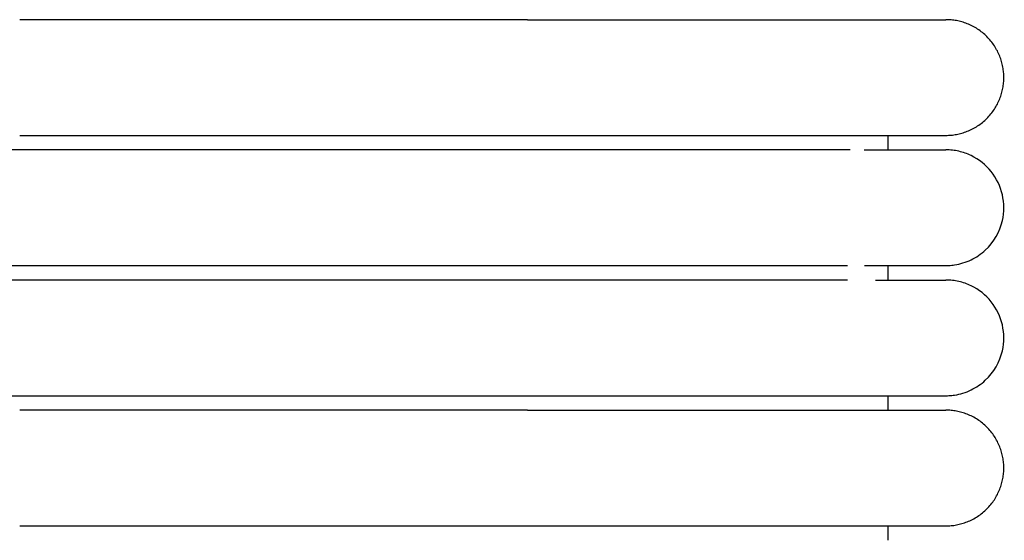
# Model space of a CAD drawing. Header units: millimetres. Extents: x -31695 to -19845, y -5614 to 7253.
# Tile 174 of 256: x -29446 to -29412, y 4676 to 4694. Entities that reach past the tile are written whole.
import ezdxf

# ---------------------------------------------------------------- set-up
doc = ezdxf.new("R2010")
doc.units = ezdxf.units.MM
doc.layers.add('2d', color=7, linetype='Continuous', true_color=0x000000)

msp = doc.modelspace()

# ---------------------------------------------------------------- linework, layer by layer
at = {"layer": '2d', "linetype": 'Continuous', "lineweight": -3}
for points in [[(-29428.526, 4693.995), (-29437.295, 4693.995), (-29446.065, 4693.995)], [(-29446.065, 4689.995), (-29437.295, 4689.995), (-29428.526, 4689.995)], [(-29416.065, 4689.495), (-29416.065, 4689.745), (-29416.065, 4689.995)], [(-29417.371, 4689.495), (-29431.718, 4689.495), (-29446.065, 4689.495)], [(-29446.065, 4685.495), (-29437.295, 4685.495), (-29428.526, 4685.495)], [(-29416.065, 4684.995), (-29416.065, 4685.245), (-29416.065, 4685.495)], [(-29428.526, 4684.995), (-29437.295, 4684.995), (-29446.065, 4684.995)], [(-29446.065, 4680.995), (-29437.295, 4680.995), (-29428.526, 4680.995)], [(-29416.065, 4680.495), (-29416.065, 4680.745), (-29416.065, 4680.995)], [(-29428.526, 4680.495), (-29437.295, 4680.495), (-29446.065, 4680.495)], [(-29446.065, 4676.495), (-29437.295, 4676.495), (-29428.526, 4676.495)], [(-29416.065, 4675.995), (-29416.065, 4676.245), (-29416.065, 4676.495)]]:
    msp.add_open_spline(points, degree=2, dxfattribs=at)
for points, weights, knots in [([(-29428.526, 4693.995), (-29423.555, 4693.995), (-29420.04, 4693.995), (-29417.69, 4693.995), (-29416.884, 4693.995)], [1, 0.853553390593, 0.853553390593, 0.853553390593, 0.919067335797], [0, 0, 0, 9.941125, 9.941125, 16.590224, 16.590224, 16.590224]), ([(-29414.065, 4689.995), (-29412.065, 4689.995), (-29412.065, 4691.995), (-29412.065, 4693.995), (-29414.065, 4693.995)], [1, 0.707106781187, 1, 0.707106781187, 1], [0, 0, 0, 1.570796, 1.570796, 3.141593, 3.141593, 3.141593]), ([(-29428.526, 4689.995), (-29423.555, 4689.995), (-29420.04, 4689.995), (-29417.69, 4689.995), (-29416.884, 4689.995)], [1, 0.853553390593, 0.853553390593, 0.853553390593, 0.919067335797], [0, 0, 0, 9.941125, 9.941125, 16.590224, 16.590224, 16.590224]), ([(-29446.065, 4689.495), (-29448.964, 4689.495), (-29451.014, 4689.495), (-29453.065, 4689.495), (-29453.065, 4689.495)], [1, 0.853553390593, 0.853553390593, 0.853553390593, 1], [0, 0, 0, 5.79899, 5.79899, 11.59798, 11.59798, 11.59798]), ([(-29453.065, 4685.495), (-29453.065, 4685.495), (-29451.014, 4685.495), (-29448.964, 4685.495), (-29446.065, 4685.495)], [1, 0.853553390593, 0.853553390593, 0.853553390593, 1], [0, 0, 0, 5.79899, 5.79899, 11.59798, 11.59798, 11.59798]), ([(-29446.065, 4684.995), (-29448.964, 4684.995), (-29451.014, 4684.995), (-29453.065, 4684.995), (-29453.065, 4684.995)], [1, 0.853553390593, 0.853553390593, 0.853553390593, 1], [0, 0, 0, 5.79899, 5.79899, 11.59798, 11.59798, 11.59798]), ([(-29453.065, 4680.995), (-29453.065, 4680.995), (-29451.014, 4680.995), (-29448.964, 4680.995), (-29446.065, 4680.995)], [1, 0.853553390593, 0.853553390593, 0.853553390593, 1], [0, 0, 0, 5.79899, 5.79899, 11.59798, 11.59798, 11.59798]), ([(-29428.526, 4680.495), (-29423.555, 4680.495), (-29420.04, 4680.495), (-29417.69, 4680.495), (-29416.884, 4680.495)], [1, 0.853553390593, 0.853553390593, 0.853553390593, 0.919067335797], [0, 0, 0, 9.941125, 9.941125, 16.590224, 16.590224, 16.590224]), ([(-29414.065, 4676.495), (-29412.065, 4676.495), (-29412.065, 4678.495), (-29412.065, 4680.495), (-29414.065, 4680.495)], [1, 0.707106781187, 1, 0.707106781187, 1], [0, 0, 0, 1.570796, 1.570796, 3.141593, 3.141593, 3.141593]), ([(-29428.526, 4676.495), (-29423.555, 4676.495), (-29420.04, 4676.495), (-29417.69, 4676.495), (-29416.884, 4676.495)], [1, 0.853553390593, 0.853553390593, 0.853553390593, 0.919067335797], [0, 0, 0, 9.941125, 9.941125, 16.590224, 16.590224, 16.590224])]:
    msp.add_rational_spline(points, weights, degree=2, knots=knots, dxfattribs=at)
for points in [[(-29416.884, 4693.995), (-29414.065, 4693.995), (-29414.065, 4693.995)], [(-29416.884, 4689.995), (-29414.065, 4689.995), (-29414.065, 4689.995)], [(-29416.884, 4680.495), (-29414.065, 4680.495), (-29414.065, 4680.495)], [(-29416.884, 4676.495), (-29414.065, 4676.495), (-29414.065, 4676.495)]]:
    msp.add_rational_spline(points, [0.919067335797, 0.951503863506, 1], degree=2, dxfattribs=at)
for points, knots in [([(-29416.884, 4689.495), (-29416.198, 4689.495), (-29415.637, 4689.495), (-29415.203, 4689.495), (-29414.833, 4689.495), (-29414.554, 4689.495), (-29414.365, 4689.495), (-29414.177, 4689.495), (-29414.079, 4689.495), (-29414.065, 4689.495)], [0, 0, 0, 0, 8.649968, 8.649968, 8.649968, 15.950267, 15.950267, 15.950267, 23.144583, 23.144583, 23.144583, 23.144583]), ([(-29414.064, 4685.495), (-29414.031, 4685.495), (-29413.998, 4685.496), (-29413.898, 4685.501), (-29413.832, 4685.508), (-29413.766, 4685.517), (-29413.569, 4685.547), (-29413.377, 4685.607), (-29413.197, 4685.693), (-29413.017, 4685.78), (-29412.85, 4685.893), (-29412.704, 4686.029), (-29412.412, 4686.3), (-29412.203, 4686.661), (-29412.114, 4687.05), (-29412.048, 4687.342), (-29412.048, 4687.649), (-29412.115, 4687.94), (-29412.182, 4688.232), (-29412.314, 4688.508), (-29412.501, 4688.742), (-29412.687, 4688.976), (-29412.928, 4689.167), (-29413.197, 4689.297), (-29413.332, 4689.362), (-29413.474, 4689.412), (-29413.62, 4689.445), (-29413.693, 4689.462), (-29413.767, 4689.474), (-29413.878, 4689.487), (-29413.915, 4689.49), (-29413.981, 4689.493), (-29414.037, 4689.494), (-29414.065, 4689.495)], [23.445648, 23.445648, 23.445648, 23.445648, 23.445705, 23.445705, 23.445819, 23.445819, 23.445819, 24.046179, 24.046179, 24.046179, 24.646987, 24.646987, 24.646987, 25.861276, 25.861276, 25.861276, 26.766817, 26.766817, 26.766817, 27.671713, 27.671713, 27.671713, 28.576957, 28.576957, 28.576957, 29.026691, 29.026691, 29.026691, 29.266128, 29.266128, 29.385839, 29.385839, 29.475562, 29.475562, 29.475562, 29.475562]), ([(-29428.526, 4685.495), (-29428.325, 4685.495), (-29428.122, 4685.495), (-29427.922, 4685.495), (-29427.72, 4685.495), (-29427.519, 4685.495), (-29427.318, 4685.495), (-29427.117, 4685.495), (-29426.916, 4685.495), (-29426.716, 4685.495), (-29426.516, 4685.495), (-29426.317, 4685.495), (-29426.118, 4685.495), (-29425.919, 4685.495), (-29425.722, 4685.495), (-29425.525, 4685.495), (-29425.329, 4685.495), (-29425.133, 4685.495), (-29424.939, 4685.495), (-29424.842, 4685.495), (-29424.746, 4685.495), (-29424.649, 4685.495), (-29424.553, 4685.495), (-29424.457, 4685.495), (-29424.362, 4685.495), (-29424.266, 4685.495), (-29424.171, 4685.495), (-29424.077, 4685.495), (-29423.982, 4685.495), (-29423.888, 4685.495), (-29423.795, 4685.495), (-29423.607, 4685.495), (-29423.422, 4685.495), (-29423.24, 4685.495), (-29423.059, 4685.495), (-29422.88, 4685.495), (-29422.705, 4685.495), (-29422.53, 4685.495), (-29422.358, 4685.495), (-29422.189, 4685.495), (-29422.02, 4685.495), (-29421.855, 4685.495), (-29421.693, 4685.495), (-29421.531, 4685.495), (-29421.372, 4685.495), (-29421.218, 4685.495), (-29421.063, 4685.495), (-29420.911, 4685.495), (-29420.764, 4685.495), (-29420.616, 4685.495), (-29420.473, 4685.495), (-29420.333, 4685.495), (-29420.193, 4685.495), (-29420.057, 4685.495), (-29419.925, 4685.495), (-29419.917, 4685.495), (-29419.909, 4685.495), (-29419.901, 4685.495), (-29419.893, 4685.495), (-29419.886, 4685.495), (-29419.878, 4685.495), (-29419.862, 4685.495), (-29419.847, 4685.495), (-29419.832, 4685.495), (-29419.801, 4685.495), (-29419.77, 4685.495), (-29419.739, 4685.495), (-29419.678, 4685.495), (-29419.618, 4685.495), (-29419.557, 4685.495), (-29419.542, 4685.495), (-29419.527, 4685.495), (-29419.512, 4685.495), (-29419.498, 4685.495), (-29419.483, 4685.495), (-29419.468, 4685.495), (-29419.453, 4685.495), (-29419.438, 4685.495), (-29419.423, 4685.495), (-29419.416, 4685.495), (-29419.408, 4685.495), (-29419.401, 4685.495), (-29419.394, 4685.495), (-29419.386, 4685.495), (-29419.379, 4685.495), (-29419.349, 4685.495), (-29419.32, 4685.495), (-29419.291, 4685.495), (-29419.276, 4685.495), (-29419.262, 4685.495), (-29419.247, 4685.495), (-29419.233, 4685.495), (-29419.218, 4685.495), (-29419.204, 4685.495), (-29419.146, 4685.495), (-29419.089, 4685.495), (-29419.033, 4685.495), (-29418.977, 4685.495), (-29418.921, 4685.495), (-29418.866, 4685.495), (-29418.838, 4685.495), (-29418.811, 4685.495), (-29418.784, 4685.495), (-29418.757, 4685.495), (-29418.73, 4685.495), (-29418.703, 4685.495), (-29418.649, 4685.495), (-29418.596, 4685.495), (-29418.544, 4685.495), (-29418.492, 4685.495), (-29418.441, 4685.495), (-29418.39, 4685.495), (-29418.34, 4685.495), (-29418.29, 4685.495), (-29418.241, 4685.495), (-29418.217, 4685.495), (-29418.192, 4685.495), (-29418.164, 4685.495), (-29418.162, 4685.495), (-29418.161, 4685.495), (-29418.15, 4685.495), (-29418.147, 4685.495), (-29418.144, 4685.495), (-29418.132, 4685.495), (-29418.129, 4685.495), (-29418.126, 4685.495), (-29418.115, 4685.495), (-29418.112, 4685.495), (-29418.109, 4685.495), (-29418.097, 4685.495), (-29418.05, 4685.495), (-29418.003, 4685.495), (-29417.958, 4685.495), (-29417.935, 4685.495), (-29417.912, 4685.495), (-29417.89, 4685.495), (-29417.868, 4685.495), (-29417.846, 4685.495), (-29417.824, 4685.495), (-29417.813, 4685.495), (-29417.802, 4685.495), (-29417.791, 4685.495), (-29417.786, 4685.495), (-29417.781, 4685.495), (-29417.775, 4685.495), (-29417.77, 4685.495), (-29417.764, 4685.495), (-29417.759, 4685.495), (-29417.748, 4685.495), (-29417.738, 4685.495), (-29417.727, 4685.495), (-29417.717, 4685.495), (-29417.706, 4685.495), (-29417.696, 4685.495), (-29417.685, 4685.495), (-29417.675, 4685.495), (-29417.664, 4685.495), (-29417.654, 4685.495), (-29417.644, 4685.495), (-29417.634, 4685.495), (-29417.629, 4685.495), (-29417.623, 4685.495), (-29417.618, 4685.495), (-29417.616, 4685.495), (-29417.613, 4685.495), (-29417.603, 4685.495), (-29417.593, 4685.495), (-29417.583, 4685.495), (-29417.573, 4685.495), (-29417.568, 4685.495), (-29417.563, 4685.495), (-29417.558, 4685.495), (-29417.553, 4685.495), (-29417.548, 4685.495), (-29417.543, 4685.495), (-29417.541, 4685.495), (-29417.539, 4685.495), (-29417.529, 4685.495), (-29417.524, 4685.495), (-29417.519, 4685.495), (-29417.46, 4685.495)], [0, 0, 0, 0, 0.610358, 0.610358, 0.610358, 1.221927, 1.221927, 1.221927, 1.834611, 1.834611, 1.834611, 2.448304, 2.448304, 2.448304, 3.062901, 3.062901, 3.062901, 3.678309, 3.678309, 3.678309, 3.986271, 3.986271, 3.986271, 4.294416, 4.294416, 4.294416, 4.60274, 4.60274, 4.60274, 4.911245, 4.911245, 4.911245, 5.527228, 5.527228, 5.527228, 6.13751, 6.13751, 6.13751, 6.74241, 6.74241, 6.74241, 7.341987, 7.341987, 7.341987, 7.936172, 7.936172, 7.936172, 8.524843, 8.524843, 8.524843, 9.107789, 9.107789, 9.107789, 9.684758, 9.684758, 9.684758, 9.718562, 9.718562, 9.718562, 9.752403, 9.752403, 9.752403, 9.820177, 9.820177, 9.820177, 9.95608, 9.95608, 9.95608, 10.229298, 10.229298, 10.229298, 10.29789, 10.29789, 10.29789, 10.366595, 10.366595, 10.366595, 10.435414, 10.435414, 10.435414, 10.469865, 10.469865, 10.469865, 10.504344, 10.504344, 10.504344, 10.642539, 10.642539, 10.642539, 10.711802, 10.711802, 10.711802, 10.781175, 10.781175, 10.781175, 11.059747, 11.059747, 11.059747, 11.34002, 11.34002, 11.34002, 11.48078, 11.48078, 11.48078, 11.621951, 11.621951, 11.621951, 11.905515, 11.905515, 11.905515, 12.190685, 12.190685, 12.190685, 12.477439, 12.477439, 12.477439, 12.630415, 12.630415, 12.630415, 12.657456, 12.657456, 12.657456, 12.693533, 12.693533, 12.693533, 12.729635, 12.729635, 12.729635, 12.76576, 12.76576, 12.76576, 13.05564, 13.05564, 13.05564, 13.201163, 13.201163, 13.201163, 13.347077, 13.347077, 13.347077, 13.42018, 13.42018, 13.42018, 13.456768, 13.456768, 13.456768, 13.493381, 13.493381, 13.493381, 13.56668, 13.56668, 13.56668, 13.640077, 13.640077, 13.640077, 13.713573, 13.713573, 13.713573, 13.787166, 13.787166, 13.787166, 13.824, 13.824, 13.824, 13.860859, 13.860859, 13.860859, 13.934651, 13.934651, 13.934651, 13.971584, 13.971584, 13.971584, 14.008543, 14.008543, 14.008543, 14.045526, 14.045526, 14.045526, 14.082534, 14.082534, 14.082534, 14.082534]), ([(-29416.883, 4685.495), (-29416.2, 4685.495), (-29415.638, 4685.495), (-29415.202, 4685.495), (-29414.832, 4685.495), (-29414.554, 4685.495), (-29414.365, 4685.495), (-29414.176, 4685.495), (-29414.078, 4685.495), (-29414.065, 4685.495)], [0, 0, 0, 0, 8.587809, 8.587809, 8.587809, 15.835646, 15.835646, 15.835646, 22.978262, 22.978262, 22.978262, 22.978262]), ([(-29417.46, 4684.995), (-29417.519, 4684.995), (-29417.524, 4684.995), (-29417.529, 4684.995), (-29417.531, 4684.995), (-29417.533, 4684.995), (-29417.543, 4684.995), (-29417.548, 4684.995), (-29417.553, 4684.995), (-29417.558, 4684.995), (-29417.563, 4684.995), (-29417.568, 4684.995), (-29417.573, 4684.995), (-29417.583, 4684.995), (-29417.593, 4684.995), (-29417.603, 4684.995), (-29417.606, 4684.995), (-29417.608, 4684.995), (-29417.618, 4684.995), (-29417.623, 4684.995), (-29417.628, 4684.995), (-29417.634, 4684.995), (-29417.644, 4684.995), (-29417.654, 4684.995), (-29417.664, 4684.995), (-29417.675, 4684.995), (-29417.685, 4684.995), (-29417.696, 4684.995), (-29417.706, 4684.995), (-29417.717, 4684.995), (-29417.727, 4684.995), (-29417.738, 4684.995), (-29417.748, 4684.995), (-29417.759, 4684.995), (-29417.764, 4684.995), (-29417.77, 4684.995), (-29417.775, 4684.995), (-29417.78, 4684.995), (-29417.786, 4684.995), (-29417.791, 4684.995), (-29417.802, 4684.995), (-29417.813, 4684.995), (-29417.824, 4684.995), (-29417.846, 4684.995), (-29417.868, 4684.995), (-29417.89, 4684.995), (-29417.912, 4684.995), (-29417.935, 4684.995), (-29417.958, 4684.995), (-29418.003, 4684.995), (-29418.049, 4684.995), (-29418.097, 4684.995), (-29418.1, 4684.995), (-29418.103, 4684.995), (-29418.114, 4684.995), (-29418.117, 4684.995), (-29418.12, 4684.995), (-29418.132, 4684.995), (-29418.135, 4684.995), (-29418.138, 4684.995), (-29418.15, 4684.995), (-29418.153, 4684.995), (-29418.156, 4684.995), (-29418.168, 4684.995), (-29418.192, 4684.995), (-29418.217, 4684.995), (-29418.241, 4684.995), (-29418.29, 4684.995), (-29418.34, 4684.995), (-29418.39, 4684.995), (-29418.441, 4684.995), (-29418.492, 4684.995), (-29418.544, 4684.995), (-29418.596, 4684.995), (-29418.649, 4684.995), (-29418.703, 4684.995), (-29418.73, 4684.995), (-29418.757, 4684.995), (-29418.784, 4684.995), (-29418.811, 4684.995), (-29418.838, 4684.995), (-29418.866, 4684.995), (-29418.921, 4684.995), (-29418.976, 4684.995), (-29419.033, 4684.995), (-29419.089, 4684.995), (-29419.146, 4684.995), (-29419.204, 4684.995), (-29419.218, 4684.995), (-29419.233, 4684.995), (-29419.247, 4684.995), (-29419.262, 4684.995), (-29419.276, 4684.995), (-29419.291, 4684.995), (-29419.32, 4684.995), (-29419.349, 4684.995), (-29419.379, 4684.995), (-29419.386, 4684.995), (-29419.394, 4684.995), (-29419.401, 4684.995), (-29419.408, 4684.995), (-29419.416, 4684.995), (-29419.423, 4684.995), (-29419.438, 4684.995), (-29419.453, 4684.995), (-29419.468, 4684.995), (-29419.483, 4684.995), (-29419.497, 4684.995), (-29419.512, 4684.995), (-29419.527, 4684.995), (-29419.542, 4684.995), (-29419.557, 4684.995), (-29419.617, 4684.995), (-29419.678, 4684.995), (-29419.739, 4684.995), (-29419.77, 4684.995), (-29419.801, 4684.995), (-29419.831, 4684.995), (-29419.847, 4684.995), (-29419.862, 4684.995), (-29419.878, 4684.995), (-29419.886, 4684.995), (-29419.893, 4684.995), (-29419.901, 4684.995), (-29419.909, 4684.995), (-29419.917, 4684.995), (-29419.924, 4684.995), (-29420.057, 4684.995), (-29420.193, 4684.995), (-29420.333, 4684.995), (-29420.472, 4684.995), (-29420.616, 4684.995), (-29420.764, 4684.995), (-29420.911, 4684.995), (-29421.063, 4684.995), (-29421.217, 4684.995), (-29421.372, 4684.995), (-29421.531, 4684.995), (-29421.693, 4684.995), (-29421.855, 4684.995), (-29422.02, 4684.995), (-29422.189, 4684.995), (-29422.358, 4684.995), (-29422.53, 4684.995), (-29422.705, 4684.995), (-29422.88, 4684.995), (-29423.059, 4684.995), (-29423.24, 4684.995), (-29423.422, 4684.995), (-29423.607, 4684.995), (-29423.795, 4684.995), (-29423.888, 4684.995), (-29423.982, 4684.995), (-29424.077, 4684.995), (-29424.171, 4684.995), (-29424.266, 4684.995), (-29424.362, 4684.995), (-29424.457, 4684.995), (-29424.553, 4684.995), (-29424.649, 4684.995), (-29424.746, 4684.995), (-29424.842, 4684.995), (-29424.939, 4684.995), (-29425.133, 4684.995), (-29425.329, 4684.995), (-29425.525, 4684.995), (-29425.722, 4684.995), (-29425.919, 4684.995), (-29426.118, 4684.995), (-29426.317, 4684.995), (-29426.516, 4684.995), (-29426.716, 4684.995), (-29426.916, 4684.995), (-29427.117, 4684.995), (-29427.318, 4684.995), (-29427.519, 4684.995), (-29427.72, 4684.995), (-29427.922, 4684.995), (-29428.123, 4684.995), (-29428.324, 4684.995), (-29428.526, 4684.995)], [3.667456, 3.667456, 3.667456, 3.667456, 3.704466, 3.704466, 3.704466, 3.741451, 3.741451, 3.741451, 3.778411, 3.778411, 3.778411, 3.815346, 3.815346, 3.815346, 3.889141, 3.889141, 3.889141, 3.926002, 3.926002, 3.926002, 3.962838, 3.962838, 3.962838, 4.036435, 4.036435, 4.036435, 4.109934, 4.109934, 4.109934, 4.183334, 4.183334, 4.183334, 4.256636, 4.256636, 4.256636, 4.293251, 4.293251, 4.293251, 4.329841, 4.329841, 4.329841, 4.402948, 4.402948, 4.402948, 4.548866, 4.548866, 4.548866, 4.694395, 4.694395, 4.694395, 4.98428, 4.98428, 4.98428, 5.020407, 5.020407, 5.020407, 5.05651, 5.05651, 5.05651, 5.092589, 5.092589, 5.092589, 5.128644, 5.128644, 5.128644, 5.272614, 5.272614, 5.272614, 5.559373, 5.559373, 5.559373, 5.844548, 5.844548, 5.844548, 6.128118, 6.128118, 6.128118, 6.269294, 6.269294, 6.269294, 6.410058, 6.410058, 6.410058, 6.69034, 6.69034, 6.69034, 6.968919, 6.968919, 6.968919, 7.038294, 7.038294, 7.038294, 7.10756, 7.10756, 7.10756, 7.24576, 7.24576, 7.24576, 7.280241, 7.280241, 7.280241, 7.314694, 7.314694, 7.314694, 7.383516, 7.383516, 7.383516, 7.452224, 7.452224, 7.452224, 7.520819, 7.520819, 7.520819, 7.794042, 7.794042, 7.794042, 7.929951, 7.929951, 7.929951, 7.997728, 7.997728, 7.997728, 8.031571, 8.031571, 8.031571, 8.065376, 8.065376, 8.065376, 8.642341, 8.642341, 8.642341, 9.22528, 9.22528, 9.22528, 9.813956, 9.813956, 9.813956, 10.408139, 10.408139, 10.408139, 11.007714, 11.007714, 11.007714, 11.612621, 11.612621, 11.612621, 12.2229, 12.2229, 12.2229, 12.838882, 12.838882, 12.838882, 13.147394, 13.147394, 13.147394, 13.455726, 13.455726, 13.455726, 13.763878, 13.763878, 13.763878, 14.071848, 14.071848, 14.071848, 14.687258, 14.687258, 14.687258, 15.301865, 15.301865, 15.301865, 15.915559, 15.915559, 15.915559, 16.528254, 16.528254, 16.528254, 17.139823, 17.139823, 17.139823, 17.750188, 17.750188, 17.750188, 17.750188]), ([(-29416.503, 4684.995), (-29415.988, 4684.995), (-29415.554, 4684.995), (-29415.203, 4684.995), (-29414.833, 4684.995), (-29414.554, 4684.995), (-29414.365, 4684.995), (-29414.177, 4684.995), (-29414.079, 4684.995), (-29414.065, 4684.995)], [1.622211, 1.622211, 1.622211, 1.622211, 8.625653, 8.625653, 8.625653, 15.938198, 15.938198, 15.938198, 23.144583, 23.144583, 23.144583, 23.144583]), ([(-29414.064, 4680.995), (-29414.031, 4680.995), (-29413.998, 4680.996), (-29413.898, 4681.001), (-29413.832, 4681.008), (-29413.766, 4681.017), (-29413.569, 4681.047), (-29413.377, 4681.107), (-29413.197, 4681.193), (-29413.017, 4681.28), (-29412.85, 4681.393), (-29412.704, 4681.529), (-29412.412, 4681.8), (-29412.203, 4682.161), (-29412.114, 4682.55), (-29412.048, 4682.842), (-29412.048, 4683.149), (-29412.115, 4683.44), (-29412.182, 4683.732), (-29412.314, 4684.008), (-29412.501, 4684.242), (-29412.687, 4684.476), (-29412.928, 4684.667), (-29413.197, 4684.797), (-29413.332, 4684.862), (-29413.474, 4684.912), (-29413.62, 4684.945), (-29413.693, 4684.962), (-29413.767, 4684.974), (-29413.878, 4684.987), (-29413.915, 4684.99), (-29413.981, 4684.993), (-29414.037, 4684.994), (-29414.065, 4684.995)], [23.445585, 23.445585, 23.445585, 23.445585, 23.445663, 23.445663, 23.445819, 23.445819, 23.445819, 24.046179, 24.046179, 24.046179, 24.646986, 24.646986, 24.646986, 25.861276, 25.861276, 25.861276, 26.766817, 26.766817, 26.766817, 27.671713, 27.671713, 27.671713, 28.576957, 28.576957, 28.576957, 29.026691, 29.026691, 29.026691, 29.266128, 29.266128, 29.385839, 29.385839, 29.475562, 29.475562, 29.475562, 29.475562]), ([(-29428.526, 4680.995), (-29428.325, 4680.995), (-29428.122, 4680.995), (-29427.922, 4680.995), (-29427.72, 4680.995), (-29427.519, 4680.995), (-29427.318, 4680.995), (-29427.117, 4680.995), (-29426.916, 4680.995), (-29426.716, 4680.995), (-29426.516, 4680.995), (-29426.317, 4680.995), (-29426.118, 4680.995), (-29425.919, 4680.995), (-29425.722, 4680.995), (-29425.525, 4680.995), (-29425.329, 4680.995), (-29425.133, 4680.995), (-29424.939, 4680.995), (-29424.842, 4680.995), (-29424.746, 4680.995), (-29424.649, 4680.995), (-29424.553, 4680.995), (-29424.457, 4680.995), (-29424.362, 4680.995), (-29424.266, 4680.995), (-29424.171, 4680.995), (-29424.077, 4680.995), (-29423.982, 4680.995), (-29423.888, 4680.995), (-29423.795, 4680.995), (-29423.607, 4680.995), (-29423.422, 4680.995), (-29423.24, 4680.995), (-29423.059, 4680.995), (-29422.88, 4680.995), (-29422.705, 4680.995), (-29422.53, 4680.995), (-29422.358, 4680.995), (-29422.189, 4680.995), (-29422.02, 4680.995), (-29421.855, 4680.995), (-29421.693, 4680.995), (-29421.531, 4680.995), (-29421.372, 4680.995), (-29421.218, 4680.995), (-29421.063, 4680.995), (-29420.911, 4680.995), (-29420.764, 4680.995), (-29420.616, 4680.995), (-29420.473, 4680.995), (-29420.333, 4680.995), (-29420.193, 4680.995), (-29420.057, 4680.995), (-29419.925, 4680.995), (-29419.917, 4680.995), (-29419.909, 4680.995), (-29419.901, 4680.995), (-29419.893, 4680.995), (-29419.886, 4680.995), (-29419.878, 4680.995), (-29419.862, 4680.995), (-29419.847, 4680.995), (-29419.832, 4680.995), (-29419.801, 4680.995), (-29419.77, 4680.995), (-29419.739, 4680.995), (-29419.678, 4680.995), (-29419.618, 4680.995), (-29419.557, 4680.995), (-29419.542, 4680.995), (-29419.527, 4680.995), (-29419.512, 4680.995), (-29419.498, 4680.995), (-29419.483, 4680.995), (-29419.468, 4680.995), (-29419.453, 4680.995), (-29419.438, 4680.995), (-29419.423, 4680.995), (-29419.416, 4680.995), (-29419.408, 4680.995), (-29419.401, 4680.995), (-29419.394, 4680.995), (-29419.386, 4680.995), (-29419.379, 4680.995), (-29419.349, 4680.995), (-29419.32, 4680.995), (-29419.291, 4680.995), (-29419.276, 4680.995), (-29419.262, 4680.995), (-29419.247, 4680.995), (-29419.233, 4680.995), (-29419.218, 4680.995), (-29419.204, 4680.995), (-29419.146, 4680.995), (-29419.089, 4680.995), (-29419.033, 4680.995), (-29418.977, 4680.995), (-29418.921, 4680.995), (-29418.866, 4680.995), (-29418.838, 4680.995), (-29418.811, 4680.995), (-29418.784, 4680.995), (-29418.757, 4680.995), (-29418.73, 4680.995), (-29418.703, 4680.995), (-29418.649, 4680.995), (-29418.596, 4680.995), (-29418.544, 4680.995), (-29418.492, 4680.995), (-29418.441, 4680.995), (-29418.39, 4680.995), (-29418.34, 4680.995), (-29418.29, 4680.995), (-29418.241, 4680.995), (-29418.217, 4680.995), (-29418.192, 4680.995), (-29418.164, 4680.995), (-29418.162, 4680.995), (-29418.161, 4680.995), (-29418.15, 4680.995), (-29418.147, 4680.995), (-29418.144, 4680.995), (-29418.132, 4680.995), (-29418.129, 4680.995), (-29418.126, 4680.995), (-29418.115, 4680.995), (-29418.112, 4680.995), (-29418.109, 4680.995), (-29418.097, 4680.995), (-29418.05, 4680.995), (-29418.003, 4680.995), (-29417.958, 4680.995), (-29417.935, 4680.995), (-29417.912, 4680.995), (-29417.89, 4680.995), (-29417.868, 4680.995), (-29417.846, 4680.995), (-29417.824, 4680.995), (-29417.813, 4680.995), (-29417.802, 4680.995), (-29417.791, 4680.995), (-29417.786, 4680.995), (-29417.781, 4680.995), (-29417.775, 4680.995), (-29417.77, 4680.995), (-29417.764, 4680.995), (-29417.759, 4680.995), (-29417.748, 4680.995), (-29417.738, 4680.995), (-29417.727, 4680.995), (-29417.717, 4680.995), (-29417.706, 4680.995), (-29417.696, 4680.995), (-29417.685, 4680.995), (-29417.675, 4680.995), (-29417.664, 4680.995), (-29417.654, 4680.995), (-29417.644, 4680.995), (-29417.634, 4680.995), (-29417.629, 4680.995), (-29417.623, 4680.995), (-29417.618, 4680.995), (-29417.616, 4680.995), (-29417.613, 4680.995), (-29417.603, 4680.995), (-29417.593, 4680.995), (-29417.583, 4680.995), (-29417.573, 4680.995), (-29417.568, 4680.995), (-29417.563, 4680.995), (-29417.558, 4680.995), (-29417.553, 4680.995), (-29417.548, 4680.995), (-29417.543, 4680.995), (-29417.541, 4680.995), (-29417.539, 4680.995), (-29417.529, 4680.995), (-29417.524, 4680.995), (-29417.519, 4680.995), (-29417.46, 4680.995)], [0, 0, 0, 0, 0.610358, 0.610358, 0.610358, 1.221927, 1.221927, 1.221927, 1.834611, 1.834611, 1.834611, 2.448304, 2.448304, 2.448304, 3.0629, 3.0629, 3.0629, 3.678309, 3.678309, 3.678309, 3.986271, 3.986271, 3.986271, 4.294416, 4.294416, 4.294416, 4.60274, 4.60274, 4.60274, 4.911245, 4.911245, 4.911245, 5.527227, 5.527227, 5.527227, 6.13751, 6.13751, 6.13751, 6.74241, 6.74241, 6.74241, 7.341987, 7.341987, 7.341987, 7.936172, 7.936172, 7.936172, 8.524843, 8.524843, 8.524843, 9.107789, 9.107789, 9.107789, 9.684758, 9.684758, 9.684758, 9.718562, 9.718562, 9.718562, 9.752403, 9.752403, 9.752403, 9.820176, 9.820176, 9.820176, 9.95608, 9.95608, 9.95608, 10.229298, 10.229298, 10.229298, 10.297889, 10.297889, 10.297889, 10.366595, 10.366595, 10.366595, 10.435413, 10.435413, 10.435413, 10.469865, 10.469865, 10.469865, 10.504344, 10.504344, 10.504344, 10.642539, 10.642539, 10.642539, 10.711802, 10.711802, 10.711802, 10.781174, 10.781174, 10.781174, 11.059747, 11.059747, 11.059747, 11.340019, 11.340019, 11.340019, 11.480779, 11.480779, 11.480779, 11.621951, 11.621951, 11.621951, 11.905515, 11.905515, 11.905515, 12.190685, 12.190685, 12.190685, 12.477438, 12.477438, 12.477438, 12.630414, 12.630414, 12.630414, 12.657456, 12.657456, 12.657456, 12.693533, 12.693533, 12.693533, 12.729634, 12.729634, 12.729634, 12.76576, 12.76576, 12.76576, 13.055639, 13.055639, 13.055639, 13.201163, 13.201163, 13.201163, 13.347076, 13.347076, 13.347076, 13.42018, 13.42018, 13.42018, 13.456768, 13.456768, 13.456768, 13.493381, 13.493381, 13.493381, 13.56668, 13.56668, 13.56668, 13.640077, 13.640077, 13.640077, 13.713572, 13.713572, 13.713572, 13.787166, 13.787166, 13.787166, 13.824, 13.824, 13.824, 13.860859, 13.860859, 13.860859, 13.934651, 13.934651, 13.934651, 13.971584, 13.971584, 13.971584, 14.008542, 14.008542, 14.008542, 14.045526, 14.045526, 14.045526, 14.082534, 14.082534, 14.082534, 14.082534]), ([(-29417.46, 4680.995), (-29416.511, 4680.995), (-29415.756, 4680.995), (-29415.202, 4680.995), (-29414.832, 4680.995), (-29414.554, 4680.995), (-29414.365, 4680.995), (-29414.176, 4680.995), (-29414.078, 4680.995), (-29414.065, 4680.995)], [-2.273611, -2.273611, -2.273611, -2.273611, 8.607049, 8.607049, 8.607049, 15.845197, 15.845197, 15.845197, 22.978264, 22.978264, 22.978264, 22.978264])]:
    msp.add_open_spline(points, degree=3, knots=knots, dxfattribs=at)

doc.saveas('drawing.dxf')
